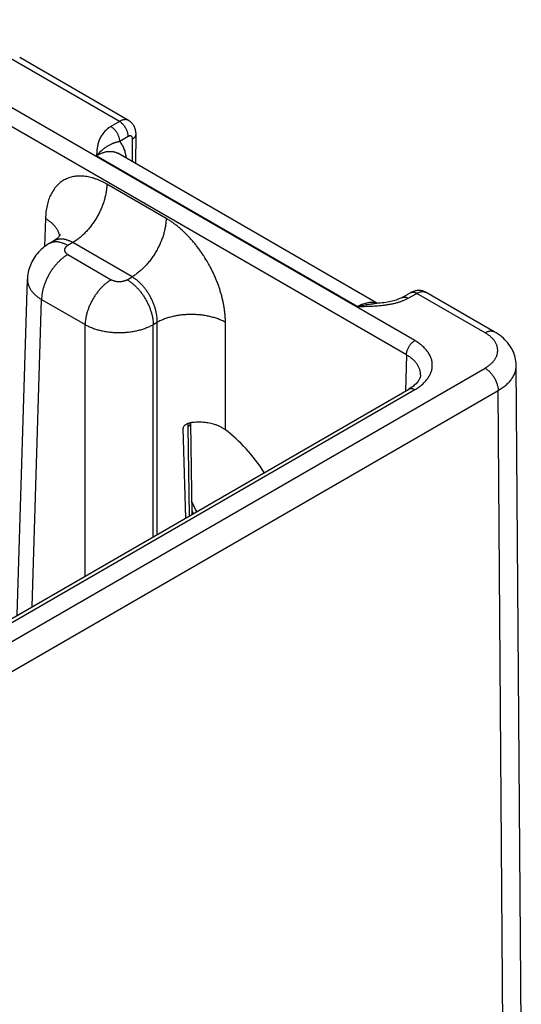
# Model space of a CAD drawing. Header units: inches. Extents: x 0 to 34, y 0 to 22.
# Tile 66 of 69: x 27.647 to 28.458, y 15.919 to 17.51. Entities that reach past the tile are written whole.
import ezdxf

# ---------------------------------------------------------------- set-up
doc = ezdxf.new("R2010")
doc.units = ezdxf.units.IN
doc.header["$LTSCALE"] = 1.87
doc.header["$MEASUREMENT"] = 0
doc.layers.get('0').update_dxf_attribs({"linetype": 'CONTINUOUS'})

msp = doc.modelspace()

# ---------------------------------------------------------------- linework, layer by layer
at = {"color": 7, "linetype": 'CONTINUOUS'}
for p, q in [((28.2858, 16.9916), (25.6906, 18.49)), ((28.2723, 16.9686), (25.6771, 18.467)), ((27.8079, 17.3459), (27.6316, 17.4477)), ((27.6467, 17.4492), (27.6467, 17.4492)), ((27.8229, 17.3475), (27.6467, 17.4492)), ((27.8079, 17.3459), (27.7942, 17.3377)), ((27.8223, 17.3216), (27.8086, 17.3134)), ((27.8345, 17.2776), (27.8349, 17.3254)), ((27.829, 17.2808), (27.8293, 17.3175)), ((28.1934, 17.0467), (27.771, 17.2906)), ((28.2256, 17.0518), (27.8052, 17.2945)), ((27.8836, 17.1892), (27.7877, 17.2445)), ((27.6885, 17.1892), (27.6871, 17.1435)), ((27.7021, 17.1528), (27.6945, 17.1484)), ((27.7326, 17.1501), (27.7245, 17.1454)), ((27.8284, 17.0947), (27.7326, 17.1501)), ((27.7245, 17.1307), (27.7949, 17.0901)), ((27.6428, 16.5476), (27.6593, 17.0911)), ((27.6593, 17.0911), (27.6593, 17.0911)), ((27.8204, 17.0901), (27.8284, 17.0947)), ((28.2653, 17.0613), (28.2795, 17.0692)), ((28.275, 17.0601), (28.2892, 17.068)), ((28.3995, 17.0044), (28.2892, 17.068)), ((28.4145, 17.0059), (28.3043, 17.0695)), ((27.6671, 16.5616), (27.6821, 17.0581)), ((27.6821, 17.0581), (27.7525, 17.0175)), ((27.7525, 16.6109), (27.7525, 17.0175)), ((27.8628, 17.0175), (27.8692, 17.0212)), ((27.8628, 16.6746), (27.8628, 17.0175)), ((27.8692, 16.6783), (27.8692, 17.0212)), ((27.9795, 16.8472), (27.9795, 17.0212)), ((28.2723, 16.9686), (28.2706, 16.91)), ((26.0883, 15.6128), (28.3995, 16.9472)), ((28.4582, 15.8562), (28.45, 16.9517)), ((26.1096, 15.5765), (28.4207, 16.9109)), ((26.1391, 15.6794), (28.2763, 16.9133)), ((26.1486, 15.6784), (28.2858, 16.9124)), ((28.4289, 15.8147), (28.4207, 16.9109)), ((27.923, 16.8584), (27.923, 16.8588)), ((27.923, 16.8584), (27.9252, 16.7106)), ((27.9152, 16.7048), (27.9114, 16.8495)), ((27.9186, 16.8523), (27.9208, 16.7081))]:
    msp.add_line(p, q, dxfattribs=at)
for points in [[(27.8349, 17.3254), (27.8349, 17.3267), (27.8348, 17.3283), (27.8346, 17.3298), (27.8343, 17.3313), (27.834, 17.3328), (27.8335, 17.3342), (27.833, 17.3356), (27.8325, 17.3369), (27.8318, 17.3382), (27.8311, 17.3394), (27.8304, 17.3405), (27.8295, 17.3417), (27.8287, 17.3427), (27.8277, 17.3437), (27.8267, 17.3446), (27.8257, 17.3455), (27.8246, 17.3463), (27.8235, 17.3471), (27.8228, 17.3475)], [(27.7122, 17.163), (27.7122, 17.163), (27.7122, 17.1629), (27.7121, 17.1627), (27.7119, 17.1623), (27.7116, 17.1618), (27.7112, 17.1612), (27.7107, 17.1604), (27.71, 17.1595), (27.7091, 17.1585), (27.7081, 17.1574), (27.7068, 17.1562), (27.7054, 17.155), (27.7038, 17.1539), (27.7021, 17.1528)], [(27.6945, 17.1484), (27.6919, 17.1468), (27.6891, 17.145), (27.6865, 17.1431), (27.6839, 17.141), (27.6815, 17.1389), (27.6792, 17.1367), (27.677, 17.1344), (27.675, 17.1321), (27.673, 17.1296), (27.6712, 17.1271), (27.6695, 17.1246), (27.6679, 17.1219), (27.6665, 17.1192), (27.6652, 17.1165), (27.664, 17.1137), (27.6629, 17.1109), (27.662, 17.108), (27.6612, 17.1051), (27.6605, 17.1022), (27.66, 17.0992), (27.6596, 17.0962), (27.6594, 17.0932), (27.6593, 17.0911)], [(28.3043, 17.0695), (28.3036, 17.0698), (28.3024, 17.0705), (28.3011, 17.071), (28.2997, 17.0715), (28.2984, 17.0719), (28.297, 17.0722), (28.2955, 17.0724), (28.2941, 17.0726), (28.2926, 17.0726), (28.2912, 17.0726), (28.2897, 17.0725), (28.2882, 17.0723), (28.2867, 17.072), (28.2852, 17.0716), (28.2837, 17.0711), (28.2822, 17.0705), (28.2807, 17.0698), (28.2795, 17.0692)], [(28.2653, 17.0613), (28.2643, 17.0607), (28.2632, 17.0602), (28.2619, 17.0596), (28.2605, 17.059), (28.259, 17.0584), (28.2573, 17.0577), (28.2555, 17.0571), (28.2535, 17.0565), (28.2514, 17.0559), (28.2492, 17.0554), (28.2468, 17.0548), (28.2443, 17.0543), (28.2417, 17.0538), (28.2389, 17.0533), (28.236, 17.0529), (28.233, 17.0525), (28.2299, 17.0522), (28.2267, 17.0519), (28.2234, 17.0516), (28.2204, 17.0514)], [(28.45, 16.9517), (28.45, 16.953), (28.4498, 16.9558), (28.4495, 16.9586), (28.449, 16.9613), (28.4484, 16.9641), (28.4477, 16.9668), (28.4468, 16.9695), (28.4458, 16.9722), (28.4446, 16.9749), (28.4432, 16.9776), (28.4417, 16.9802), (28.44, 16.9828), (28.4382, 16.9854), (28.4362, 16.9879), (28.434, 16.9904), (28.4317, 16.9929), (28.4292, 16.9953), (28.4265, 16.9976), (28.4237, 16.9998), (28.4207, 17.0019), (28.4176, 17.004), (28.4145, 17.0059)], [(28.2952, 16.9361), (28.2951, 16.9349), (28.2949, 16.9336), (28.2945, 16.9323), (28.2941, 16.931), (28.2935, 16.9297), (28.2929, 16.9284), (28.2921, 16.9272), (28.2912, 16.9259), (28.2902, 16.9246), (28.2891, 16.9233), (28.2879, 16.922), (28.2866, 16.9207), (28.2851, 16.9195), (28.2835, 16.9182), (28.2819, 16.9169), (28.2801, 16.9157), (28.2782, 16.9145), (28.2763, 16.9133)], [(27.933, 16.7151), (27.9312, 16.7188), (27.9284, 16.7245), (27.9257, 16.7302), (27.9249, 16.7321)]]:
    msp.add_lwpolyline(points, dxfattribs=at)
msp.add_arc((28.2017, 16.8534), 0.3083, 206.1903, 207.278, dxfattribs=at)
msp.add_ellipse((27.9607, 16.7121), major_axis=(-0.0862, 0.1548), ratio=0.587319, start_param=-1.46877, end_param=-0.908998, dxfattribs=at)
for points, knots in [([(27.7942, 17.3377), (27.7936, 17.3373), (27.7924, 17.3366), (27.7901, 17.335), (27.7874, 17.3329), (27.7846, 17.3302), (27.782, 17.3275), (27.7799, 17.3246), (27.778, 17.3216), (27.7765, 17.3186), (27.7752, 17.3155), (27.7741, 17.3125), (27.7733, 17.3094), (27.7726, 17.3062), (27.7721, 17.3031), (27.7717, 17.3), (27.7715, 17.2974), (27.7713, 17.2953), (27.7712, 17.2932), (27.7711, 17.2916), (27.771, 17.2906)], [0, 0, 0, 0, 0.039358, 0.077779, 0.151911, 0.222696, 0.290486, 0.35569, 0.418732, 0.480025, 0.539956, 0.598864, 0.657035, 0.714696, 0.772024, 0.829146, 0.886148, 0.914623, 0.943088, 1, 1, 1, 1]), ([(27.8086, 17.3134), (27.8086, 17.3139), (27.8086, 17.315), (27.8083, 17.3167), (27.808, 17.3185), (27.8075, 17.3202), (27.8069, 17.322), (27.8062, 17.3238), (27.8054, 17.3256), (27.8044, 17.3273), (27.8034, 17.3289), (27.8022, 17.3305), (27.801, 17.332), (27.7997, 17.3334), (27.7984, 17.3347), (27.7971, 17.3358), (27.7957, 17.3369), (27.7947, 17.3374), (27.7942, 17.3377)], [0, 0, 0, 0, 0.055746, 0.113957, 0.174408, 0.236814, 0.300845, 0.366135, 0.432293, 0.498907, 0.56556, 0.631832, 0.69731, 0.761598, 0.824325, 0.885154, 0.943792, 1, 1, 1, 1]), ([(27.8229, 17.3475), (27.8226, 17.3476), (27.8221, 17.3479), (27.8213, 17.3482), (27.8205, 17.3485), (27.8197, 17.3486), (27.8188, 17.3488), (27.8176, 17.3489), (27.816, 17.3488), (27.814, 17.3485), (27.812, 17.3479), (27.81, 17.347), (27.8086, 17.3463), (27.8079, 17.3459)], [0, 0, 0, 0, 0.053855, 0.10796, 0.16257, 0.217929, 0.274264, 0.331785, 0.451027, 0.576898, 0.710152, 0.851173, 1, 1, 1, 1]), ([(27.8223, 17.3216), (27.8223, 17.3221), (27.8223, 17.3232), (27.8221, 17.3249), (27.8217, 17.3267), (27.8212, 17.3284), (27.8206, 17.3302), (27.8199, 17.332), (27.8191, 17.3338), (27.8181, 17.3355), (27.8171, 17.3371), (27.816, 17.3387), (27.8147, 17.3402), (27.8135, 17.3416), (27.8121, 17.3429), (27.8108, 17.344), (27.8094, 17.3451), (27.8084, 17.3457), (27.8079, 17.3459)], [0, 0, 0, 0, 0.055746, 0.113957, 0.174408, 0.236814, 0.300845, 0.366135, 0.432293, 0.498907, 0.56556, 0.631832, 0.69731, 0.761598, 0.824326, 0.885155, 0.943792, 1, 1, 1, 1]), ([(27.8293, 17.3175), (27.8293, 17.3177), (27.8293, 17.3183), (27.8291, 17.3192), (27.8289, 17.3201), (27.8285, 17.3209), (27.8281, 17.3214), (27.8277, 17.3218), (27.8273, 17.3221), (27.8268, 17.3224), (27.8262, 17.3225), (27.8256, 17.3226), (27.825, 17.3226), (27.8243, 17.3224), (27.8238, 17.3223), (27.8233, 17.3221), (27.8229, 17.3219), (27.8226, 17.3217), (27.8223, 17.3216)], [0, 0, 0, 0, 0.075349, 0.1467, 0.27731, 0.337301, 0.394358, 0.449241, 0.502917, 0.55645, 0.610926, 0.667335, 0.726494, 0.789037, 0.855357, 0.890016, 0.925685, 1, 1, 1, 1]), ([(27.8293, 17.3175), (27.8297, 17.3177), (27.8305, 17.3183), (27.8316, 17.3191), (27.8326, 17.3201), (27.8334, 17.3211), (27.8341, 17.3221), (27.8345, 17.323), (27.8347, 17.3237), (27.8348, 17.3243), (27.8349, 17.3248), (27.8349, 17.3252), (27.8349, 17.3254)], [0, 0, 0, 0, 0.148322, 0.288953, 0.421978, 0.547801, 0.667179, 0.781251, 0.8368, 0.891616, 0.945934, 1, 1, 1, 1]), ([(27.8086, 17.3134), (27.8081, 17.3133), (27.807, 17.3131), (27.8055, 17.3127), (27.804, 17.3124), (27.8026, 17.312), (27.8013, 17.3116), (27.8, 17.3112), (27.7987, 17.3108), (27.7975, 17.3103), (27.7963, 17.3099), (27.7948, 17.3092), (27.7929, 17.3084), (27.7907, 17.3073), (27.7885, 17.306), (27.7864, 17.3046), (27.7842, 17.3031), (27.782, 17.3014), (27.7802, 17.2999), (27.7788, 17.2986), (27.7773, 17.2973), (27.7754, 17.2954), (27.7732, 17.2931), (27.7717, 17.2914), (27.771, 17.2906)], [0, 0, 0, 0, 0.036528, 0.071401, 0.104809, 0.136938, 0.167955, 0.198018, 0.227291, 0.255932, 0.284081, 0.31187, 0.366858, 0.421788, 0.477405, 0.534333, 0.593081, 0.654042, 0.717534, 0.750298, 0.783767, 0.852883, 0.92496, 1, 1, 1, 1]), ([(27.8086, 17.3134), (27.8089, 17.313), (27.8096, 17.3121), (27.8109, 17.3104), (27.8124, 17.308), (27.814, 17.305), (27.8154, 17.3017), (27.8166, 17.2982), (27.8175, 17.2946), (27.8183, 17.2907), (27.8186, 17.2881), (27.8188, 17.2867)], [0, 0, 0, 0, 0.055297, 0.111308, 0.225727, 0.34379, 0.465908, 0.592405, 0.723505, 0.859347, 1, 1, 1, 1]), ([(27.771, 17.2906), (27.7718, 17.2911), (27.7733, 17.292), (27.7757, 17.2932), (27.7781, 17.2943), (27.7811, 17.2955), (27.7842, 17.2965), (27.7873, 17.2971), (27.7895, 17.2974), (27.7917, 17.2976), (27.7938, 17.2976), (27.7959, 17.2975), (27.7979, 17.2972), (27.7998, 17.2968), (27.8017, 17.2962), (27.8035, 17.2954), (27.8047, 17.2948), (27.8052, 17.2945)], [0, 0, 0, 0, 0.075812, 0.149615, 0.221389, 0.291131, 0.424554, 0.488391, 0.550403, 0.610702, 0.669432, 0.72676, 0.782882, 0.838017, 0.892407, 0.946311, 1, 1, 1, 1]), ([(27.7877, 17.2445), (27.7869, 17.245), (27.7854, 17.2458), (27.783, 17.2471), (27.7806, 17.2483), (27.7775, 17.2498), (27.7736, 17.2515), (27.7689, 17.2533), (27.7643, 17.2547), (27.7582, 17.2563), (27.7522, 17.2573), (27.7463, 17.2577), (27.742, 17.2577), (27.7378, 17.2574), (27.7338, 17.2568), (27.7298, 17.2559), (27.726, 17.2547), (27.7223, 17.2532), (27.7188, 17.2515), (27.7154, 17.2494), (27.7122, 17.247), (27.7092, 17.2444), (27.7064, 17.2415), (27.7037, 17.2384), (27.7013, 17.235), (27.699, 17.2313), (27.697, 17.2275), (27.6951, 17.2234), (27.6935, 17.219), (27.6921, 17.2145), (27.6909, 17.2098), (27.6899, 17.2049), (27.6893, 17.2006), (27.689, 17.1972), (27.6887, 17.1937), (27.6885, 17.191), (27.6885, 17.1892)], [0, 0, 0, 0, 0.018771, 0.037316, 0.055633, 0.073719, 0.109193, 0.14374, 0.177372, 0.210106, 0.272974, 0.303233, 0.332778, 0.361682, 0.390032, 0.417925, 0.445466, 0.472768, 0.49995, 0.527133, 0.554436, 0.58198, 0.609877, 0.638231, 0.66714, 0.696689, 0.726954, 0.757997, 0.789867, 0.822605, 0.856242, 0.890796, 0.926274, 0.944362, 0.962681, 1, 1, 1, 1]), ([(27.7877, 17.2445), (27.7877, 17.2424), (27.7874, 17.238), (27.7865, 17.2314), (27.7852, 17.2247), (27.7833, 17.2178), (27.7809, 17.2109), (27.7781, 17.204), (27.7749, 17.1973), (27.7713, 17.1906), (27.7673, 17.1842), (27.763, 17.1781), (27.7584, 17.1723), (27.7535, 17.1669), (27.7485, 17.1619), (27.7441, 17.1581), (27.7406, 17.1554), (27.7371, 17.1529), (27.7344, 17.1511), (27.7326, 17.1501)], [0, 0, 0, 0, 0.056204, 0.114844, 0.175676, 0.238405, 0.302691, 0.368163, 0.434426, 0.501069, 0.567674, 0.633825, 0.699113, 0.763148, 0.825561, 0.886022, 0.915434, 0.944253, 1, 1, 1, 1]), ([(27.6885, 17.1892), (27.69, 17.1882), (27.693, 17.1863), (27.6972, 17.1831), (27.7008, 17.1797), (27.704, 17.1762), (27.7062, 17.1731), (27.7077, 17.1706), (27.7086, 17.1687), (27.7094, 17.1667), (27.7101, 17.1648), (27.7106, 17.1628), (27.7109, 17.1615), (27.711, 17.1609)], [0, 0, 0, 0, 0.146503, 0.286379, 0.419577, 0.546259, 0.666825, 0.725039, 0.781995, 0.837819, 0.892654, 0.946657, 1, 1, 1, 1]), ([(27.8836, 17.1892), (27.8835, 17.187), (27.8833, 17.1827), (27.8824, 17.1761), (27.881, 17.1693), (27.8792, 17.1625), (27.8768, 17.1556), (27.874, 17.1487), (27.8708, 17.1419), (27.8671, 17.1353), (27.8632, 17.1289), (27.8588, 17.1227), (27.8542, 17.1169), (27.8494, 17.1115), (27.8444, 17.1066), (27.84, 17.1028), (27.8365, 17.1), (27.833, 17.0975), (27.8302, 17.0958), (27.8284, 17.0947)], [0, 0, 0, 0, 0.056204, 0.114844, 0.175676, 0.238405, 0.302691, 0.368163, 0.434426, 0.501069, 0.567674, 0.633825, 0.699113, 0.763148, 0.825561, 0.886022, 0.915434, 0.944253, 1, 1, 1, 1]), ([(27.9795, 17.0212), (27.9795, 17.0221), (27.9794, 17.024), (27.9794, 17.0268), (27.9792, 17.0296), (27.979, 17.0325), (27.9787, 17.0354), (27.9783, 17.0394), (27.9777, 17.0443), (27.9766, 17.0503), (27.9754, 17.0564), (27.9739, 17.0625), (27.9722, 17.0686), (27.9703, 17.0748), (27.9682, 17.0809), (27.9659, 17.0871), (27.9634, 17.0932), (27.9607, 17.0993), (27.9578, 17.1053), (27.9547, 17.1112), (27.9504, 17.119), (27.9458, 17.1267), (27.9408, 17.134), (27.937, 17.1394), (27.933, 17.1447), (27.9289, 17.1497), (27.9247, 17.1546), (27.9204, 17.1594), (27.916, 17.1639), (27.9116, 17.1682), (27.907, 17.1723), (27.9024, 17.1762), (27.8978, 17.1798), (27.8938, 17.1826), (27.8907, 17.1848), (27.8883, 17.1863), (27.8859, 17.1878), (27.8844, 17.1887), (27.8836, 17.1892)], [0, 0, 0, 0, 0.01391, 0.027977, 0.042197, 0.056569, 0.071089, 0.085754, 0.1155, 0.145777, 0.176551, 0.207783, 0.239431, 0.271452, 0.303803, 0.336437, 0.369305, 0.402358, 0.435546, 0.468818, 0.502123, 0.56862, 0.601716, 0.634641, 0.667346, 0.699781, 0.731899, 0.763656, 0.795008, 0.825914, 0.856333, 0.886231, 0.915574, 0.944332, 0.958484, 0.97248, 0.98632, 1, 1, 1, 1]), ([(27.7245, 17.1454), (27.7232, 17.1462), (27.7211, 17.1473), (27.7183, 17.1485), (27.7156, 17.1495), (27.7129, 17.1503), (27.7102, 17.1508), (27.7083, 17.1511), (27.7064, 17.1512), (27.7045, 17.1512), (27.7027, 17.1511), (27.7009, 17.1508), (27.6992, 17.1504), (27.6976, 17.1499), (27.696, 17.1492), (27.695, 17.1487), (27.6945, 17.1484)], [0, 0, 0, 0, 0.148542, 0.219948, 0.28942, 0.422584, 0.486421, 0.548509, 0.608954, 0.667885, 0.725458, 0.781853, 0.837273, 0.891942, 0.9461, 1, 1, 1, 1]), ([(27.7326, 17.1501), (27.7312, 17.1509), (27.7291, 17.1519), (27.7263, 17.1532), (27.7243, 17.1539), (27.7222, 17.1546), (27.7202, 17.1551), (27.7182, 17.1554), (27.7162, 17.1557), (27.7143, 17.1558), (27.7124, 17.1558), (27.7105, 17.1556), (27.7087, 17.1553), (27.7069, 17.1549), (27.7053, 17.1543), (27.7036, 17.1536), (27.7026, 17.1531), (27.7021, 17.1528)], [0, 0, 0, 0, 0.14636, 0.216859, 0.285561, 0.352491, 0.417692, 0.481231, 0.543198, 0.603701, 0.66287, 0.720864, 0.777862, 0.834058, 0.88966, 0.944895, 1, 1, 1, 1]), ([(27.7245, 17.1454), (27.7243, 17.1453), (27.7239, 17.1451), (27.7231, 17.1446), (27.7223, 17.1439), (27.7214, 17.143), (27.7206, 17.1421), (27.7201, 17.1413), (27.7198, 17.1406), (27.7196, 17.1401), (27.7194, 17.1396), (27.7193, 17.1391), (27.7192, 17.1386), (27.7192, 17.1381), (27.7192, 17.1376), (27.7193, 17.1371), (27.7194, 17.1366), (27.7196, 17.1361), (27.7198, 17.1356), (27.7201, 17.1349), (27.7205, 17.1343), (27.721, 17.1336), (27.7215, 17.133), (27.7223, 17.1323), (27.7231, 17.1316), (27.7239, 17.1311), (27.7243, 17.1309), (27.7245, 17.1307)], [0, 0, 0, 0, 0.037619, 0.074291, 0.144717, 0.211305, 0.274244, 0.333902, 0.362694, 0.390896, 0.418609, 0.445947, 0.473031, 0.499985, 0.526939, 0.554022, 0.58136, 0.609074, 0.637275, 0.666066, 0.725726, 0.756773, 0.788694, 0.855284, 0.925707, 0.962379, 1, 1, 1, 1]), ([(27.7245, 17.1307), (27.7231, 17.1299), (27.7203, 17.1282), (27.7162, 17.1251), (27.7122, 17.1217), (27.7084, 17.1178), (27.7046, 17.1137), (27.7011, 17.1092), (27.6978, 17.1045), (27.6947, 17.0996), (27.6919, 17.0945), (27.6894, 17.0892), (27.6873, 17.084), (27.6855, 17.0786), (27.684, 17.0734), (27.683, 17.0682), (27.6823, 17.0631), (27.6821, 17.0598), (27.6821, 17.0581)], [0, 0, 0, 0, 0.055748, 0.113969, 0.174431, 0.236845, 0.30088, 0.366169, 0.43232, 0.498926, 0.56557, 0.631833, 0.697306, 0.761592, 0.824322, 0.885155, 0.943796, 1, 1, 1, 1]), ([(27.6593, 17.0911), (27.6592, 17.0903), (27.6593, 17.0888), (27.6595, 17.0866), (27.6599, 17.0843), (27.6605, 17.0821), (27.6613, 17.0798), (27.6624, 17.0776), (27.6635, 17.0755), (27.6649, 17.0733), (27.6665, 17.0712), (27.6682, 17.0692), (27.6701, 17.0672), (27.6722, 17.0652), (27.6745, 17.0633), (27.6768, 17.0615), (27.6794, 17.0598), (27.6812, 17.0587), (27.6821, 17.0581)], [0, 0, 0, 0, 0.053724, 0.107696, 0.162179, 0.217425, 0.273665, 0.331112, 0.38995, 0.450341, 0.512419, 0.576289, 0.642031, 0.709701, 0.779332, 0.850936, 0.9245, 1, 1, 1, 1]), ([(27.7949, 17.0901), (27.7935, 17.0893), (27.7907, 17.0875), (27.7866, 17.0845), (27.7827, 17.081), (27.7788, 17.0772), (27.7751, 17.073), (27.7715, 17.0686), (27.7682, 17.0638), (27.7651, 17.0589), (27.7623, 17.0538), (27.7599, 17.0486), (27.7577, 17.0433), (27.7559, 17.038), (27.7545, 17.0327), (27.7534, 17.0275), (27.7527, 17.0224), (27.7525, 17.0191), (27.7525, 17.0175)], [0, 0, 0, 0, 0.055748, 0.113969, 0.174431, 0.236845, 0.30088, 0.366169, 0.43232, 0.498926, 0.56557, 0.631833, 0.697306, 0.761592, 0.824322, 0.885155, 0.943796, 1, 1, 1, 1]), ([(27.7949, 17.0901), (27.7951, 17.09), (27.7956, 17.0897), (27.7965, 17.0893), (27.7977, 17.0888), (27.7992, 17.0883), (27.8008, 17.0878), (27.8024, 17.0875), (27.8041, 17.0872), (27.8059, 17.0871), (27.8076, 17.087), (27.8094, 17.0871), (27.8111, 17.0872), (27.8129, 17.0875), (27.8145, 17.0878), (27.8161, 17.0883), (27.8176, 17.0888), (27.8188, 17.0893), (27.8197, 17.0897), (27.8202, 17.09), (27.8204, 17.0901)], [0, 0, 0, 0, 0.027602, 0.055852, 0.114188, 0.174791, 0.237359, 0.301554, 0.366995, 0.433284, 0.5, 0.566716, 0.633005, 0.698447, 0.76264, 0.82521, 0.885811, 0.94415, 0.972399, 1, 1, 1, 1]), ([(27.8204, 17.0901), (27.8218, 17.0893), (27.8246, 17.0875), (27.8286, 17.0845), (27.8326, 17.081), (27.8365, 17.0772), (27.8402, 17.073), (27.8438, 17.0686), (27.8471, 17.0638), (27.8502, 17.0589), (27.8529, 17.0538), (27.8554, 17.0486), (27.8576, 17.0433), (27.8594, 17.038), (27.8608, 17.0327), (27.8619, 17.0275), (27.8626, 17.0224), (27.8628, 17.0191), (27.8628, 17.0175)], [0, 0, 0, 0, 0.055748, 0.113969, 0.174431, 0.236845, 0.30088, 0.366169, 0.43232, 0.498926, 0.56557, 0.631833, 0.697306, 0.761592, 0.824322, 0.885155, 0.943796, 1, 1, 1, 1]), ([(27.8692, 17.0212), (27.8692, 17.0228), (27.8691, 17.0262), (27.8686, 17.0314), (27.8677, 17.0367), (27.8664, 17.042), (27.8648, 17.0474), (27.8627, 17.0528), (27.8604, 17.0581), (27.8577, 17.0633), (27.8553, 17.0674), (27.8531, 17.0707), (27.851, 17.0738), (27.8481, 17.0775), (27.8444, 17.0817), (27.8406, 17.0856), (27.8367, 17.0891), (27.8326, 17.0921), (27.8298, 17.0939), (27.8284, 17.0947)], [0, 0, 0, 0, 0.057024, 0.11632, 0.177645, 0.240715, 0.305198, 0.370737, 0.436952, 0.503447, 0.569822, 0.602844, 0.635687, 0.700639, 0.764315, 0.826373, 0.886504, 0.944448, 1, 1, 1, 1]), ([(28.2795, 17.0692), (28.2797, 17.0693), (28.28, 17.0694), (28.2805, 17.0696), (28.281, 17.0698), (28.2818, 17.07), (28.2828, 17.0701), (28.284, 17.07), (28.2853, 17.0698), (28.2866, 17.0693), (28.2879, 17.0688), (28.2888, 17.0683), (28.2892, 17.068)], [0, 0, 0, 0, 0.053671, 0.107619, 0.162101, 0.217362, 0.331024, 0.450249, 0.576192, 0.709602, 0.850855, 1, 1, 1, 1]), ([(28.2892, 17.068), (28.2896, 17.0682), (28.2902, 17.0686), (28.2916, 17.0693), (28.2933, 17.07), (28.2954, 17.0705), (28.2973, 17.0709), (28.2989, 17.0709), (28.3002, 17.0708), (28.3011, 17.0707), (28.3019, 17.0705), (28.3028, 17.0702), (28.3035, 17.0699), (28.3041, 17.0696), (28.3043, 17.0695)], [0, 0, 0, 0, 0.075109, 0.148334, 0.289022, 0.422141, 0.548042, 0.667452, 0.725097, 0.781571, 0.837071, 0.891816, 0.946042, 1, 1, 1, 1]), ([(28.1934, 17.0467), (28.1952, 17.0467), (28.1988, 17.0468), (28.2042, 17.047), (28.2096, 17.0471), (28.2151, 17.0474), (28.2205, 17.0477), (28.2259, 17.048), (28.2312, 17.0485), (28.2357, 17.049), (28.2392, 17.0495), (28.2418, 17.0499), (28.2444, 17.0503), (28.247, 17.0508), (28.2496, 17.0513), (28.253, 17.052), (28.2571, 17.053), (28.2619, 17.0545), (28.2658, 17.0559), (28.2688, 17.0571), (28.2709, 17.058), (28.273, 17.059), (28.2743, 17.0597), (28.275, 17.0601)], [0, 0, 0, 0, 0.065012, 0.130014, 0.194993, 0.259926, 0.32478, 0.389504, 0.454027, 0.518257, 0.550226, 0.582073, 0.613778, 0.645318, 0.67667, 0.707808, 0.769315, 0.829584, 0.888328, 0.917035, 0.945243, 0.972911, 1, 1, 1, 1]), ([(28.2248, 17.0517), (28.2242, 17.0519), (28.2231, 17.0522), (28.2214, 17.0526), (28.2196, 17.0529), (28.2171, 17.0532), (28.2139, 17.0532), (28.2099, 17.0528), (28.2059, 17.0519), (28.2017, 17.0506), (28.1975, 17.0489), (28.1948, 17.0475), (28.1934, 17.0467)], [0, 0, 0, 0, 0.05391, 0.108489, 0.163882, 0.220223, 0.336167, 0.457173, 0.583809, 0.716423, 0.855164, 1, 1, 1, 1]), ([(28.1934, 17.0467), (28.1945, 17.047), (28.1968, 17.0476), (28.2002, 17.0485), (28.2036, 17.0492), (28.2081, 17.05), (28.2126, 17.0507), (28.2171, 17.0511), (28.2193, 17.0513), (28.2204, 17.0514)], [0, 0, 0, 0, 0.128558, 0.256097, 0.382616, 0.508117, 0.756033, 0.878503, 1, 1, 1, 1]), ([(28.2653, 17.0613), (28.2654, 17.0613), (28.2658, 17.0615), (28.2663, 17.0617), (28.2668, 17.0619), (28.2676, 17.062), (28.2685, 17.0621), (28.2698, 17.0621), (28.271, 17.0618), (28.2724, 17.0614), (28.2737, 17.0608), (28.2746, 17.0604), (28.275, 17.0601)], [0, 0, 0, 0, 0.053689, 0.107643, 0.162122, 0.217372, 0.331, 0.45019, 0.576109, 0.709519, 0.850799, 1, 1, 1, 1]), ([(27.9795, 17.0212), (27.9785, 17.0217), (27.9767, 17.0227), (27.9738, 17.024), (27.9708, 17.0254), (27.9665, 17.027), (27.961, 17.0288), (27.9541, 17.0307), (27.9469, 17.0321), (27.9395, 17.0331), (27.9319, 17.0337), (27.9243, 17.0339), (27.9167, 17.0337), (27.9091, 17.0331), (27.9017, 17.0321), (27.8945, 17.0307), (27.8876, 17.0288), (27.8821, 17.027), (27.8779, 17.0254), (27.8749, 17.024), (27.872, 17.0227), (27.8701, 17.0217), (27.8692, 17.0212)], [0, 0, 0, 0, 0.027447, 0.055573, 0.084353, 0.113757, 0.174287, 0.236862, 0.301125, 0.366684, 0.43312, 0.5, 0.56688, 0.633316, 0.698875, 0.763138, 0.825713, 0.886243, 0.915647, 0.944427, 0.972553, 1, 1, 1, 1]), ([(27.7525, 17.0175), (27.7534, 17.017), (27.7553, 17.016), (27.7582, 17.0146), (27.7612, 17.0132), (27.7654, 17.0116), (27.7709, 17.0097), (27.7778, 17.0079), (27.785, 17.0064), (27.7925, 17.0054), (27.8, 17.0048), (27.8076, 17.0046), (27.8153, 17.0048), (27.8228, 17.0054), (27.8302, 17.0064), (27.8363, 17.0077), (27.841, 17.0088), (27.8444, 17.0098), (27.8477, 17.0108), (27.851, 17.012), (27.8541, 17.0132), (27.8571, 17.0146), (27.86, 17.016), (27.8619, 17.017), (27.8628, 17.0175)], [0, 0, 0, 0, 0.027482, 0.055637, 0.084438, 0.113857, 0.174402, 0.236975, 0.30122, 0.366751, 0.433152, 0.499992, 0.566832, 0.633233, 0.698763, 0.763009, 0.794531, 0.825589, 0.85614, 0.886143, 0.915562, 0.944364, 0.972518, 1, 1, 1, 1]), ([(28.3995, 17.0044), (28.4002, 17.0048), (28.4015, 17.0055), (28.4036, 17.0063), (28.4056, 17.0069), (28.4076, 17.0072), (28.4092, 17.0073), (28.4104, 17.0072), (28.4113, 17.0071), (28.4121, 17.0069), (28.4129, 17.0066), (28.4137, 17.0063), (28.4142, 17.006), (28.4145, 17.0059)], [0, 0, 0, 0, 0.148569, 0.289427, 0.422615, 0.548501, 0.667827, 0.72541, 0.781814, 0.837244, 0.891923, 0.946091, 1, 1, 1, 1]), ([(28.3995, 16.9472), (28.4003, 16.9477), (28.4018, 16.9486), (28.4041, 16.9501), (28.4062, 16.9517), (28.4082, 16.9533), (28.41, 16.955), (28.4123, 16.9572), (28.4147, 16.9602), (28.4167, 16.9634), (28.4179, 16.9659), (28.4187, 16.9679), (28.4193, 16.9698), (28.4197, 16.9718), (28.4199, 16.9738), (28.42, 16.9758), (28.4199, 16.9778), (28.4197, 16.9798), (28.4193, 16.9817), (28.4187, 16.9837), (28.4179, 16.9856), (28.417, 16.9875), (28.4159, 16.9894), (28.4147, 16.9913), (28.4133, 16.9931), (28.4117, 16.9949), (28.41, 16.9966), (28.4082, 16.9983), (28.4062, 16.9999), (28.4041, 17.0015), (28.4018, 17.003), (28.4003, 17.0039), (28.3995, 17.0044)], [0, 0, 0, 0, 0.037614, 0.074282, 0.109985, 0.144719, 0.178492, 0.211322, 0.27425, 0.333898, 0.362684, 0.390882, 0.418591, 0.445926, 0.473006, 0.499956, 0.526908, 0.553988, 0.581324, 0.609035, 0.637233, 0.666022, 0.695489, 0.725711, 0.756754, 0.788672, 0.821504, 0.855278, 0.890012, 0.925716, 0.962385, 1, 1, 1, 1]), ([(28.2723, 16.9686), (28.2724, 16.9691), (28.2724, 16.9701), (28.2726, 16.9718), (28.273, 16.9734), (28.2734, 16.9751), (28.274, 16.9768), (28.2747, 16.9784), (28.2755, 16.9801), (28.2764, 16.9817), (28.2773, 16.9833), (28.2784, 16.9848), (28.2795, 16.9862), (28.2807, 16.9875), (28.2819, 16.9887), (28.2832, 16.9898), (28.2845, 16.9908), (28.2853, 16.9913), (28.2858, 16.9916)], [0, 0, 0, 0, 0.056204, 0.114845, 0.175678, 0.238408, 0.302694, 0.368167, 0.43443, 0.501074, 0.56768, 0.633831, 0.69912, 0.763155, 0.825569, 0.886031, 0.944252, 1, 1, 1, 1]), ([(28.2858, 16.9124), (28.2869, 16.913), (28.2891, 16.9143), (28.2932, 16.9171), (28.297, 16.92), (28.3004, 16.9231), (28.3028, 16.9255), (28.3049, 16.928), (28.3068, 16.9305), (28.3085, 16.9331), (28.31, 16.9357), (28.3113, 16.9383), (28.3124, 16.941), (28.3132, 16.9437), (28.3138, 16.9465), (28.3141, 16.9492), (28.3142, 16.952), (28.3141, 16.9547), (28.3138, 16.9575), (28.3132, 16.9602), (28.3124, 16.9629), (28.3113, 16.9656), (28.31, 16.9683), (28.3085, 16.9709), (28.3068, 16.9735), (28.3049, 16.976), (28.302, 16.9793), (28.2987, 16.9824), (28.2951, 16.9854), (28.2922, 16.9876), (28.2891, 16.9896), (28.2869, 16.9909), (28.2858, 16.9916)], [0, 0, 0, 0, 0.037618, 0.074283, 0.144694, 0.178468, 0.211299, 0.243216, 0.27426, 0.304481, 0.333946, 0.362732, 0.390929, 0.418639, 0.445973, 0.473052, 0.500002, 0.526952, 0.554031, 0.581365, 0.609075, 0.637272, 0.666058, 0.695523, 0.725744, 0.756788, 0.788705, 0.855284, 0.890017, 0.925717, 0.962382, 1, 1, 1, 1]), ([(28.2952, 16.9361), (28.2952, 16.9368), (28.2952, 16.9383), (28.295, 16.9406), (28.2945, 16.9428), (28.2939, 16.9451), (28.2931, 16.9473), (28.2921, 16.9495), (28.2909, 16.9516), (28.2895, 16.9537), (28.288, 16.9558), (28.2856, 16.9585), (28.2829, 16.9611), (28.28, 16.9635), (28.2776, 16.9653), (28.275, 16.967), (28.2733, 16.968), (28.2723, 16.9686)], [0, 0, 0, 0, 0.054131, 0.108416, 0.163124, 0.218513, 0.274824, 0.33228, 0.391076, 0.451383, 0.513347, 0.577082, 0.710149, 0.77964, 0.851118, 0.924578, 1, 1, 1, 1]), ([(28.3995, 16.9472), (28.4002, 16.9468), (28.4016, 16.9459), (28.4036, 16.9444), (28.4056, 16.9427), (28.4076, 16.9407), (28.4094, 16.9387), (28.4112, 16.9364), (28.4128, 16.9341), (28.4144, 16.9316), (28.4158, 16.9291), (28.417, 16.9264), (28.4181, 16.9238), (28.419, 16.9211), (28.4197, 16.9185), (28.4203, 16.9159), (28.4206, 16.9134), (28.4207, 16.9117), (28.4207, 16.9109)], [0, 0, 0, 0, 0.055748, 0.113969, 0.174431, 0.236845, 0.30088, 0.366169, 0.43232, 0.498926, 0.56557, 0.631833, 0.697306, 0.761592, 0.824322, 0.885155, 0.943796, 1, 1, 1, 1]), ([(28.4207, 16.9109), (28.423, 16.9122), (28.4262, 16.9143), (28.4304, 16.9173), (28.4332, 16.9196), (28.4358, 16.922), (28.4383, 16.9244), (28.4405, 16.927), (28.4425, 16.9296), (28.4442, 16.9322), (28.4458, 16.9349), (28.4471, 16.9376), (28.4482, 16.9404), (28.449, 16.9432), (28.4496, 16.946), (28.4499, 16.9488), (28.45, 16.9507), (28.45, 16.9517)], [0, 0, 0, 0, 0.149034, 0.220626, 0.290242, 0.357896, 0.423623, 0.48748, 0.54955, 0.609939, 0.668782, 0.726239, 0.782494, 0.837758, 0.892263, 0.946257, 1, 1, 1, 1]), ([(28.2763, 16.9133), (28.2764, 16.9134), (28.2768, 16.9136), (28.2773, 16.9138), (28.2778, 16.914), (28.2785, 16.9141), (28.2795, 16.9142), (28.2807, 16.9142), (28.2819, 16.914), (28.2832, 16.9136), (28.2845, 16.9131), (28.2854, 16.9126), (28.2858, 16.9124)], [0, 0, 0, 0, 0.053914, 0.108086, 0.162769, 0.218204, 0.332118, 0.451454, 0.57735, 0.710549, 0.851419, 1, 1, 1, 1]), ([(27.9114, 16.8495), (27.9114, 16.8498), (27.9114, 16.8504), (27.9116, 16.8512), (27.9119, 16.8521), (27.9125, 16.8532), (27.9132, 16.8542), (27.9141, 16.8551), (27.9151, 16.8559), (27.9164, 16.8568), (27.9182, 16.8577), (27.9202, 16.8583), (27.9215, 16.8586), (27.9221, 16.8587)], [0, 0, 0, 0, 0.05554, 0.112172, 0.17005, 0.229201, 0.350882, 0.413331, 0.476624, 0.605141, 0.735645, 0.867438, 1, 1, 1, 1]), ([(27.923, 16.8584), (27.923, 16.8583), (27.923, 16.858), (27.9229, 16.8576), (27.9229, 16.8572), (27.9227, 16.8566), (27.9224, 16.8559), (27.9219, 16.8551), (27.9212, 16.8543), (27.9205, 16.8536), (27.9196, 16.8529), (27.9189, 16.8525), (27.9186, 16.8523)], [0, 0, 0, 0, 0.053428, 0.107132, 0.16138, 0.216429, 0.329767, 0.44885, 0.574859, 0.708543, 0.850254, 1, 1, 1, 1]), ([(27.9189, 16.8579), (27.9189, 16.8574), (27.9187, 16.8563), (27.9186, 16.8544), (27.9186, 16.853), (27.9186, 16.8523)], [0, 0, 0, 0, 0.257458, 0.634475, 1, 1, 1, 1]), ([(27.9604, 16.8565), (27.9589, 16.857), (27.9559, 16.8577), (27.9513, 16.8586), (27.9466, 16.8593), (27.9401, 16.8598), (27.9336, 16.8598), (27.9271, 16.8593), (27.9238, 16.8589), (27.9221, 16.8587)], [0, 0, 0, 0, 0.12019, 0.242005, 0.365369, 0.490163, 0.743315, 0.871345, 1, 1, 1, 1]), ([(27.9795, 16.8472), (27.9781, 16.8482), (27.9751, 16.8502), (27.9705, 16.8527), (27.9656, 16.8548), (27.9621, 16.856), (27.9604, 16.8565)], [0, 0, 0, 0, 0.244083, 0.491915, 0.743824, 1, 1, 1, 1])]:
    msp.add_open_spline(points, degree=3, knots=knots, dxfattribs=at)
msp.add_open_spline([(28.2795, 17.0692), (28.2795, 17.0692), (28.2795, 17.0692), (28.2795, 17.0692)], degree=3, dxfattribs=at)

doc.saveas('drawing.dxf')
